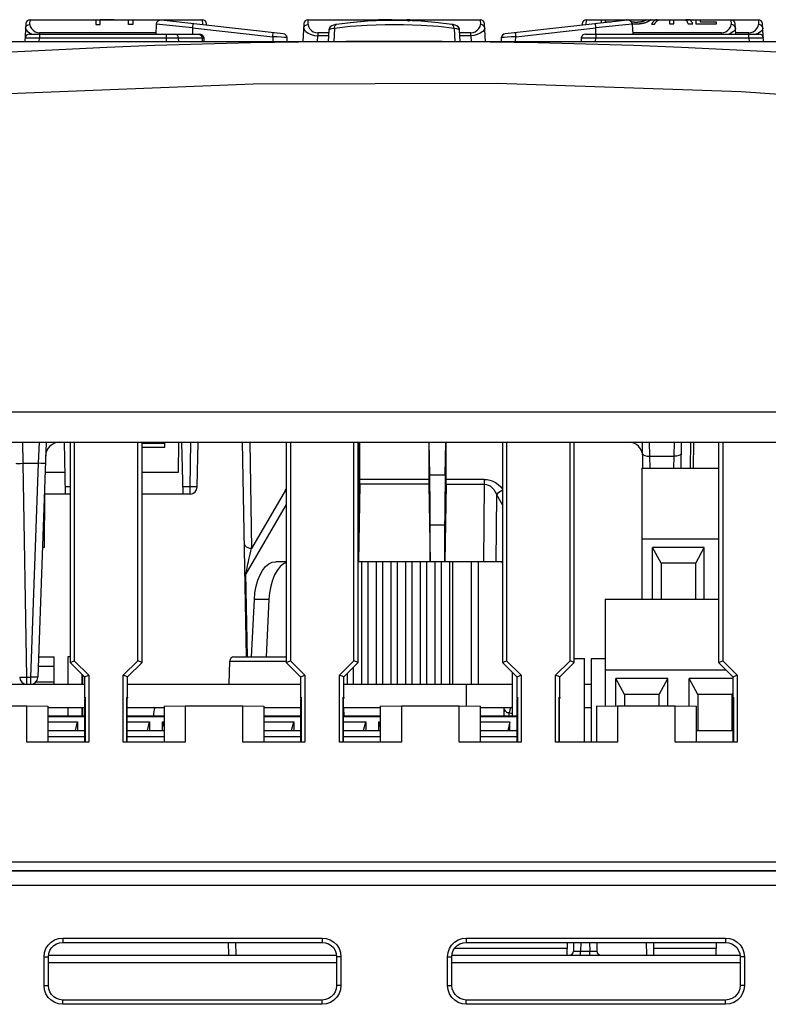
# Model space of a CAD drawing. Extents: x 0 to 420, y 0 to 297.
# Tile 11 of 86: x 80 to 93, y 90 to 107. Entities that reach past the tile are written whole.
import ezdxf

# ---------------------------------------------------------------- set-up
doc = ezdxf.new("R2010")
doc.units = 0
doc.header["$LTSCALE"] = 23.1
doc.layers.get('0').update_dxf_attribs({"linetype": 'CONTINUOUS'})
doc.layers.add('ALL_FEATURES', color=7, linetype='CONTINUOUS')

msp = doc.modelspace()

# ---------------------------------------------------------------- linework, layer by layer
at = {"color": 7, "linetype": 'CONTINUOUS'}
for p, q in [((79.869, 107.302), (79.853, 106.998)), ((79.944, 107.373), (82.928, 107.373)), ((82.131, 107.294), (82.123, 107.123)), ((84.336, 107.13), (82.215, 107.365)), ((83.004, 107.278), (83.003, 107.302)), ((84.694, 107.302), (84.678, 106.998)), ((84.769, 107.373), (87.753, 107.373)), ((85.14, 107.232), (85.132, 107.219)), ((85.242, 107.288), (85.206, 107.279)), ((85.243, 107.288), (85.242, 107.288)), ((85.497, 107.321), (85.259, 107.291)), ((85.259, 107.291), (85.259, 107.291)), ((87.263, 107.291), (87.263, 107.291)), ((87.298, 107.284), (87.279, 107.288)), ((87.345, 107.268), (87.316, 107.28)), ((87.358, 107.258), (87.345, 107.268)), ((87.844, 106.998), (87.828, 107.302)), ((90.308, 107.365), (88.186, 107.13)), ((89.519, 107.302), (89.518, 107.278)), ((89.594, 107.373), (92.578, 107.373)), ((90.391, 107.294), (90.4, 107.123)), ((92.187, 107.123), (92.178, 107.302)), ((92.669, 106.998), (92.653, 107.302)), ((79.931, 107.123), (82.886, 107.123)), ((85.126, 107.194), (85.116, 106.998)), ((85.126, 107.194), (85.126, 107.194)), ((85.225, 107.221), (85.212, 106.998)), ((87.298, 107.221), (87.31, 106.998)), ((87.396, 107.194), (87.396, 107.194)), ((87.406, 106.998), (87.396, 107.194)), ((89.581, 107.123), (92.591, 107.123)), ((82.964, 106.998), (82.961, 107.053)), ((84.406, 106.998), (84.403, 107.06)), ((88.119, 107.06), (88.116, 106.998)), ((89.506, 107.052), (89.503, 106.998))]:
    msp.add_line(p, q, dxfattribs=at)
at = {"color": 9, "linetype": 'CONTINUOUS'}
for p, q in [((79.865, 107.226), (79.872, 107.251)), ((79.872, 107.251), (79.889, 107.271)), ((79.94, 107.289), (79.944, 107.373)), ((82.761, 107.233), (82.131, 107.294)), ((82.761, 107.233), (82.761, 107.123)), ((82.761, 107.233), (84.152, 107.079)), ((82.928, 107.373), (82.932, 107.289)), ((84.69, 107.226), (84.697, 107.251)), ((84.697, 107.251), (84.714, 107.271)), ((84.765, 107.289), (84.769, 107.373)), ((87.753, 107.373), (87.757, 107.289)), ((87.825, 107.251), (87.809, 107.271)), ((87.832, 107.226), (87.825, 107.251)), ((88.37, 107.079), (89.761, 107.233)), ((89.59, 107.289), (89.594, 107.373)), ((90.391, 107.294), (89.761, 107.233)), ((89.761, 107.123), (89.761, 107.233)), ((92.103, 107.373), (92.107, 107.289)), ((92.175, 107.251), (92.159, 107.271)), ((92.182, 107.226), (92.175, 107.251)), ((92.578, 107.373), (92.582, 107.289)), ((92.65, 107.251), (92.634, 107.271)), ((92.657, 107.226), (92.65, 107.251)), ((79.944, 107.139), (79.979, 107.123)), ((80.106, 107.123), (80.106, 107.052)), ((80.108, 107.145), (80.108, 107.123)), ((82.124, 107.145), (80.108, 107.145)), ((82.304, 107.123), (82.304, 107.052)), ((84.152, 107.079), (84.157, 106.998)), ((84.928, 106.998), (84.933, 107.095)), ((84.933, 107.145), (84.933, 107.095)), ((85.124, 107.145), (84.933, 107.145)), ((85.121, 107.095), (84.933, 107.095)), ((87.589, 107.145), (87.399, 107.145)), ((87.589, 107.095), (87.401, 107.095)), ((87.589, 107.095), (87.589, 107.145)), ((87.589, 107.095), (87.594, 106.998)), ((88.366, 106.998), (88.37, 107.079)), ((89.756, 107.123), (89.756, 107.052)), ((91.939, 107.145), (90.399, 107.145)), ((91.939, 107.123), (91.939, 107.145)), ((92.414, 107.145), (92.186, 107.145)), ((92.414, 107.123), (92.414, 107.145)), ((92.416, 107.052), (92.416, 107.123)), ((92.578, 107.139), (92.543, 107.123)), ((80.103, 106.998), (80.106, 107.052)), ((82.304, 107.052), (80.106, 107.052)), ((82.304, 107.052), (82.306, 106.998)), ((82.522, 106.998), (82.52, 107.052)), ((82.927, 107.052), (82.52, 107.052)), ((82.961, 107.053), (82.927, 107.052)), ((82.927, 107.052), (82.931, 106.998)), ((89.753, 106.998), (89.756, 107.052)), ((92.416, 107.052), (89.756, 107.052)), ((92.416, 107.052), (92.419, 106.998))]:
    msp.add_line(p, q, dxfattribs=at)
for points in [[(79.889, 107.271), (79.912, 107.285), (79.94, 107.289)], [(79.94, 107.289), (79.947, 107.254), (79.967, 107.22), (79.996, 107.19), (80.03, 107.165), (80.069, 107.15), (80.108, 107.145)], [(82.769, 107.303), (82.769, 107.298), (82.767, 107.283), (82.764, 107.26), (82.761, 107.233)], [(84.714, 107.271), (84.737, 107.285), (84.765, 107.289)], [(84.765, 107.289), (84.772, 107.254), (84.792, 107.22), (84.821, 107.19), (84.855, 107.165), (84.894, 107.15), (84.933, 107.145)], [(85.225, 107.221), (85.227, 107.251), (85.236, 107.275), (85.252, 107.289), (85.259, 107.291)], [(87.298, 107.221), (87.027, 107.253), (86.731, 107.275), (86.42, 107.286), (86.103, 107.286), (85.791, 107.275), (85.495, 107.253), (85.225, 107.221)], [(87.298, 107.221), (87.296, 107.251), (87.286, 107.275), (87.271, 107.289), (87.263, 107.291)], [(87.589, 107.145), (87.628, 107.15), (87.666, 107.165), (87.701, 107.189), (87.729, 107.22), (87.75, 107.254), (87.757, 107.289)], [(87.809, 107.271), (87.785, 107.285), (87.757, 107.289)], [(89.761, 107.233), (89.758, 107.26), (89.755, 107.283), (89.754, 107.298), (89.753, 107.303)], [(91.939, 107.145), (91.978, 107.15), (92.016, 107.165), (92.051, 107.189), (92.079, 107.22), (92.1, 107.254), (92.107, 107.289)], [(92.159, 107.271), (92.135, 107.285), (92.107, 107.289)], [(92.414, 107.145), (92.453, 107.15), (92.491, 107.165), (92.526, 107.189), (92.554, 107.22), (92.575, 107.254), (92.582, 107.289)], [(92.634, 107.271), (92.61, 107.285), (92.582, 107.289)], [(79.865, 107.226), (79.874, 107.2), (79.901, 107.169), (79.944, 107.139)], [(82.52, 107.052), (82.514, 107.08), (82.5, 107.103), (82.479, 107.118), (82.455, 107.123)], [(82.862, 107.123), (82.886, 107.118), (82.907, 107.103)], [(82.907, 107.103), (82.921, 107.08), (82.927, 107.052)], [(84.152, 107.079), (84.156, 107.107), (84.158, 107.129), (84.16, 107.145), (84.161, 107.15)], [(84.403, 107.06), (84.391, 107.062), (84.355, 107.065), (84.3, 107.069), (84.23, 107.074), (84.152, 107.079)], [(84.69, 107.226), (84.699, 107.2), (84.726, 107.169), (84.769, 107.139), (84.821, 107.116), (84.877, 107.101), (84.933, 107.095)], [(85.225, 107.221), (85.172, 107.214), (85.138, 107.204), (85.126, 107.194)], [(87.396, 107.194), (87.384, 107.204), (87.35, 107.214), (87.298, 107.221)], [(87.832, 107.226), (87.824, 107.2), (87.796, 107.169), (87.753, 107.139), (87.701, 107.116), (87.645, 107.101), (87.589, 107.095)], [(88.37, 107.079), (88.292, 107.074), (88.222, 107.069), (88.167, 107.065), (88.131, 107.062), (88.119, 107.06)], [(88.362, 107.15), (88.362, 107.145), (88.364, 107.129), (88.367, 107.107), (88.37, 107.079)], [(92.182, 107.226), (92.174, 107.2), (92.146, 107.169), (92.103, 107.139), (92.068, 107.123)], [(92.657, 107.226), (92.649, 107.2), (92.621, 107.169), (92.578, 107.139)], [(79.93, 107.054), (79.89, 107.054), (79.865, 107.053), (79.856, 107.052)], [(80.106, 107.052), (80.042, 107.053), (79.981, 107.054), (79.93, 107.054)], [(82.429, 107.053), (82.389, 107.053), (82.347, 107.053), (82.304, 107.052)], [(82.52, 107.052), (82.495, 107.053), (82.464, 107.053), (82.429, 107.053)], [(89.58, 107.054), (89.54, 107.054), (89.515, 107.053), (89.506, 107.052)], [(89.756, 107.052), (89.692, 107.053), (89.631, 107.054), (89.58, 107.054)], [(92.593, 107.054), (92.541, 107.054), (92.481, 107.053), (92.416, 107.052)], [(92.666, 107.052), (92.658, 107.053), (92.633, 107.054), (92.593, 107.054)]]:
    msp.add_lwpolyline(points, dxfattribs=at)
at = {"color": 7, "linetype": 'CONTINUOUS'}
for points in [[(82.215, 107.365), (82.184, 107.362), (82.158, 107.347), (82.139, 107.323), (82.131, 107.294)], [(85.207, 107.28), (85.177, 107.268), (85.151, 107.248), (85.132, 107.219), (85.126, 107.194)], [(85.206, 107.279), (85.176, 107.267), (85.164, 107.258)], [(85.259, 107.291), (85.243, 107.288), (85.207, 107.28)], [(87.263, 107.291), (87.025, 107.321), (86.73, 107.345), (86.42, 107.357), (86.105, 107.357), (85.795, 107.345), (85.5, 107.321), (85.259, 107.291)], [(87.263, 107.291), (87.022, 107.321), (86.727, 107.345), (86.417, 107.357), (86.102, 107.357), (85.792, 107.345), (85.497, 107.321)], [(87.346, 107.267), (87.316, 107.279), (87.281, 107.288), (87.263, 107.291)], [(87.396, 107.194), (87.391, 107.218), (87.372, 107.248), (87.346, 107.267)], [(87.391, 107.219), (87.391, 107.219), (87.382, 107.232)], [(90.391, 107.294), (90.383, 107.323), (90.365, 107.347), (90.338, 107.362), (90.308, 107.365)]]:
    msp.add_lwpolyline(points, dxfattribs=at)
for centre, start, end in [((79.944, 107.298), 90, 177), ((82.928, 107.298), 3, 90), ((84.769, 107.298), 90, 177), ((87.753, 107.298), 3, 90), ((89.594, 107.298), 90, 177), ((92.103, 107.298), 3, 90), ((92.578, 107.298), 3, 90), ((79.931, 107.048), 89.9984, 177), ((82.886, 107.048), 3.463, 90), ((84.328, 107.056), 3, 83.6992), ((88.194, 107.056), 96.3008, 177), ((89.581, 107.048), 89.9984, 177), ((92.591, 107.048), 3, 90.0016)]:
    msp.add_arc(centre, 0.075, start, end, dxfattribs=at)
at = {"layer": 'ALL_FEATURES', "color": 40, "linetype": 'CONTINUOUS'}
for p, q in [((81.084, 107.373), (81.084, 107.289)), ((81.084, 107.289), (81.162, 107.289)), ((81.402, 107.373), (81.162, 107.373)), ((81.162, 107.289), (81.162, 107.37)), ((81.162, 107.37), (81.402, 107.37)), ((81.402, 107.37), (81.402, 107.373)), ((81.651, 107.289), (81.651, 107.373)), ((81.726, 107.289), (81.651, 107.289)), ((81.726, 107.373), (81.726, 107.289)), ((82.769, 107.303), (82.752, 107.305)), ((85.907, 107.373), (85.907, 107.349)), ((86.226, 107.373), (85.986, 107.373)), ((85.986, 107.352), (85.986, 107.37)), ((85.986, 107.37), (86.226, 107.37)), ((86.226, 107.37), (86.226, 107.373)), ((89.774, 107.306), (89.753, 107.303)), ((89.85, 107.373), (89.85, 107.314)), ((89.927, 107.333), (89.927, 107.373)), ((90.022, 107.333), (89.927, 107.333)), ((90.284, 107.373), (90.284, 107.373)), ((90.378, 107.333), (90.375, 107.333)), ((90.441, 107.327), (90.437, 107.327)), ((90.441, 107.297), (90.437, 107.297)), ((90.444, 107.327), (90.441, 107.327)), ((90.445, 107.296), (90.441, 107.297)), ((90.448, 107.327), (90.444, 107.327)), ((90.448, 107.296), (90.445, 107.296)), ((90.451, 107.327), (90.448, 107.327)), ((90.452, 107.296), (90.448, 107.296)), ((90.454, 107.327), (90.451, 107.327)), ((90.46, 107.296), (90.452, 107.296)), ((90.46, 107.327), (90.454, 107.327)), ((90.466, 107.297), (90.46, 107.296)), ((90.471, 107.297), (90.466, 107.297)), ((90.476, 107.297), (90.471, 107.297)), ((90.481, 107.297), (90.476, 107.297)), ((90.487, 107.297), (90.481, 107.297)), ((90.632, 107.373), (90.632, 107.373)), ((90.701, 107.362), (90.698, 107.36)), ((90.704, 107.364), (90.701, 107.362)), ((90.714, 107.373), (90.714, 107.373)), ((90.725, 107.297), (90.776, 107.297)), ((91.037, 107.373), (91.037, 107.303)), ((91.037, 107.303), (91.114, 107.303)), ((91.114, 107.303), (91.114, 107.372)), ((91.114, 107.372), (91.218, 107.372)), ((91.218, 107.372), (91.237, 107.372)), ((91.237, 107.372), (91.255, 107.372)), ((91.255, 107.372), (91.264, 107.372)), ((91.264, 107.372), (91.27, 107.372)), ((91.27, 107.372), (91.276, 107.372)), ((91.276, 107.372), (91.28, 107.371)), ((91.28, 107.371), (91.284, 107.371)), ((91.284, 107.371), (91.288, 107.371)), ((91.288, 107.371), (91.29, 107.371)), ((91.29, 107.371), (91.293, 107.371)), ((91.293, 107.371), (91.295, 107.371)), ((91.295, 107.371), (91.298, 107.371)), ((91.298, 107.371), (91.3, 107.371)), ((91.322, 107.373), (91.354, 107.373)), ((91.336, 107.373), (91.322, 107.373)), ((91.345, 107.373), (91.336, 107.373)), ((91.352, 107.373), (91.345, 107.373)), ((91.358, 107.373), (91.352, 107.373)), ((91.362, 107.373), (91.358, 107.373)), ((91.359, 107.303), (91.443, 107.303)), ((91.366, 107.373), (91.362, 107.373)), ((91.37, 107.373), (91.366, 107.373)), ((91.434, 107.317), (91.43, 107.323)), ((91.438, 107.31), (91.434, 107.317)), ((91.443, 107.303), (91.438, 107.31)), ((91.494, 107.373), (91.494, 107.303)), ((91.494, 107.303), (91.852, 107.303)), ((91.572, 107.333), (91.572, 107.372)), ((91.572, 107.372), (91.832, 107.372)), ((91.852, 107.333), (91.572, 107.333)), ((91.832, 107.372), (91.832, 107.373)), ((91.852, 107.303), (91.852, 107.333))]:
    msp.add_line(p, q, dxfattribs=at)
at = {"layer": 'ALL_FEATURES', "color": 7, "linetype": 'CONTINUOUS'}
for p, q in [((74.507, 106.998), (98.015, 106.998)), ((62.449, 100.048), (110.073, 100.048)), ((80.221, 100.048), (80.078, 95.969)), ((80.556, 99.148), (80.54, 100.048)), ((80.637, 100.048), (80.637, 96.225)), ((80.711, 100.048), (80.711, 96.255)), ((81.811, 96.255), (81.811, 100.048)), ((81.885, 96.225), (81.885, 100.048)), ((81.885, 99.958), (82.28, 99.958)), ((82.28, 99.958), (82.282, 100.048)), ((82.52, 100.048), (82.511, 99.523)), ((82.598, 99.148), (82.575, 100.048)), ((82.843, 99.271), (82.857, 100.048)), ((83.696, 96.323), (83.631, 100.048)), ((84.387, 100.048), (84.387, 96.225)), ((84.461, 100.048), (84.461, 96.255)), ((85.561, 96.255), (85.561, 100.048)), ((85.635, 96.225), (85.635, 100.048)), ((85.645, 99.478), (85.655, 100.048)), ((85.664, 99.402), (85.664, 100.048)), ((86.859, 100.048), (86.859, 99.402)), ((86.877, 99.478), (86.868, 100.048)), ((87.145, 99.478), (87.155, 100.048)), ((87.164, 99.402), (87.164, 100.048)), ((88.137, 100.048), (88.137, 96.225)), ((88.211, 100.048), (88.211, 96.255)), ((89.311, 96.255), (89.311, 100.048)), ((89.385, 96.225), (89.385, 100.048)), ((90.577, 99.599), (90.569, 100.048)), ((91.241, 100.048), (91.234, 99.598)), ((91.402, 100.048), (91.398, 99.598)), ((91.887, 100.048), (91.887, 96.225)), ((91.961, 100.048), (91.961, 96.255)), ((90.556, 99.598), (90.556, 97.323)), ((90.556, 99.598), (91.887, 99.598)), ((80.55, 99.523), (80.202, 99.523)), ((82.511, 99.523), (81.885, 99.523)), ((85.663, 99.316), (85.64, 97.973)), ((86.86, 99.316), (86.883, 97.973)), ((87.163, 99.316), (87.14, 97.973)), ((80.637, 99.148), (80.189, 99.148)), ((82.718, 99.148), (81.885, 99.148)), ((86.886, 97.973), (86.886, 98.616)), ((87.136, 98.616), (87.136, 97.973)), ((90.556, 98.373), (91.887, 98.373)), ((80.186, 98.223), (80.157, 98.223)), ((90.741, 97.323), (90.741, 98.223)), ((90.891, 97.948), (90.741, 98.223)), ((91.641, 98.223), (90.741, 98.223)), ((91.491, 97.948), (91.641, 98.223)), ((91.641, 97.323), (91.641, 98.223)), ((84.387, 97.973), (84.207, 97.973)), ((86.883, 97.973), (85.64, 97.973)), ((85.696, 97.973), (85.696, 95.848)), ((85.81, 95.848), (85.81, 97.973)), ((85.95, 97.973), (85.95, 95.848)), ((86.064, 95.848), (86.064, 97.973)), ((86.204, 97.973), (86.204, 95.848)), ((86.318, 95.848), (86.318, 97.973)), ((86.458, 97.973), (86.458, 95.848)), ((86.572, 95.848), (86.572, 97.973)), ((86.712, 97.973), (86.712, 95.848)), ((86.826, 95.848), (86.826, 97.973)), ((87.136, 97.973), (86.886, 97.973)), ((86.966, 97.973), (86.966, 95.848)), ((87.08, 95.848), (87.08, 97.973)), ((88.137, 97.973), (87.14, 97.973)), ((87.22, 97.973), (87.22, 95.848)), ((87.721, 95.848), (87.721, 97.973)), ((90.891, 97.948), (90.891, 97.323)), ((91.491, 97.948), (90.891, 97.948)), ((91.491, 97.323), (91.491, 97.948)), ((83.785, 96.323), (83.834, 97.316)), ((84.088, 97.316), (84.039, 96.323)), ((89.921, 97.323), (89.921, 95.47)), ((89.921, 97.323), (91.887, 97.323)), ((80.599, 96.323), (80.599, 95.848)), ((80.637, 96.323), (80.599, 96.323)), ((83.481, 96.323), (84.387, 96.323)), ((80.637, 96.225), (80.711, 96.255)), ((80.637, 96.225), (80.887, 95.975)), ((80.711, 96.255), (80.961, 96.005)), ((81.561, 96.005), (81.811, 96.255)), ((81.635, 95.975), (81.885, 96.225)), ((81.885, 96.225), (81.811, 96.255)), ((83.396, 95.848), (83.406, 96.25)), ((84.387, 96.225), (84.461, 96.255)), ((84.387, 96.225), (84.637, 95.975)), ((84.461, 96.255), (84.711, 96.005)), ((85.311, 96.005), (85.561, 96.255)), ((85.385, 95.975), (85.635, 96.225)), ((85.556, 95.848), (85.556, 96.146)), ((85.635, 96.225), (85.561, 96.255)), ((88.137, 96.225), (88.211, 96.255)), ((88.137, 96.225), (88.387, 95.975)), ((88.211, 96.255), (88.461, 96.005)), ((89.061, 96.005), (89.311, 96.255)), ((89.135, 95.975), (89.385, 96.225)), ((89.385, 96.225), (89.311, 96.255)), ((89.385, 96.298), (89.561, 96.298)), ((89.561, 94.848), (89.561, 96.298)), ((89.686, 94.848), (89.686, 96.298)), ((89.686, 96.298), (89.921, 96.298)), ((91.887, 96.225), (91.961, 96.255)), ((91.887, 96.225), (92.137, 95.975)), ((91.961, 96.255), (92.211, 96.005)), ((80.849, 95.848), (80.849, 96.014)), ((80.887, 95.975), (80.961, 96.005)), ((80.887, 95.975), (80.887, 95.623)), ((80.961, 96.005), (80.961, 94.842)), ((81.561, 94.842), (81.561, 96.005)), ((81.635, 95.975), (81.561, 96.005)), ((81.635, 95.623), (81.635, 95.975)), ((84.637, 95.975), (84.711, 96.005)), ((84.637, 95.975), (84.637, 95.623)), ((84.711, 96.005), (84.711, 94.842)), ((85.311, 94.842), (85.311, 96.005)), ((85.385, 95.975), (85.311, 96.005)), ((85.385, 95.623), (85.385, 95.975)), ((85.442, 96.032), (85.442, 95.848)), ((88.311, 95.298), (88.311, 96.051)), ((88.387, 95.975), (88.461, 96.005)), ((88.387, 95.975), (88.387, 95.623)), ((88.461, 96.005), (88.461, 94.842)), ((89.061, 94.842), (89.061, 96.005)), ((89.135, 95.975), (89.061, 96.005)), ((89.135, 95.623), (89.135, 95.975)), ((89.921, 96.098), (92.014, 96.098)), ((92.137, 95.975), (92.211, 96.005)), ((92.137, 95.975), (92.137, 95.623)), ((92.211, 96.005), (92.211, 94.842)), ((79.888, 95.848), (79.953, 95.848)), ((87.511, 95.848), (87.511, 95.471)), ((90.106, 95.473), (90.106, 95.948)), ((90.256, 95.673), (90.106, 95.948)), ((91.006, 95.948), (90.106, 95.948)), ((90.856, 95.673), (91.006, 95.948)), ((91.006, 95.473), (91.006, 95.948)), ((91.376, 95.469), (91.376, 95.948)), ((91.526, 95.673), (91.376, 95.948)), ((92.137, 95.948), (91.376, 95.948)), ((80.887, 95.623), (80.898, 95.624)), ((80.887, 95.623), (80.893, 95.597)), ((80.898, 95.621), (80.893, 95.597)), ((80.898, 95.624), (80.898, 94.843)), ((81.624, 94.843), (81.624, 95.624)), ((81.624, 95.624), (81.635, 95.623)), ((81.625, 95.621), (81.63, 95.597)), ((81.635, 95.623), (81.63, 95.597)), ((84.637, 95.623), (84.648, 95.624)), ((84.637, 95.623), (84.643, 95.597)), ((84.648, 95.621), (84.643, 95.597)), ((84.648, 95.624), (84.648, 94.843)), ((85.374, 94.843), (85.374, 95.624)), ((85.374, 95.624), (85.385, 95.623)), ((85.375, 95.621), (85.38, 95.597)), ((85.385, 95.623), (85.38, 95.597)), ((88.387, 95.623), (88.398, 95.624)), ((88.387, 95.623), (88.393, 95.597)), ((88.398, 95.621), (88.393, 95.597)), ((88.398, 95.624), (88.398, 94.843)), ((89.124, 94.843), (89.124, 95.624)), ((89.124, 95.624), (89.135, 95.623)), ((89.125, 95.621), (89.13, 95.597)), ((89.135, 95.623), (89.13, 95.597)), ((90.256, 95.673), (90.256, 95.473)), ((90.856, 95.673), (90.256, 95.673)), ((90.856, 95.473), (90.856, 95.673)), ((91.526, 95.673), (91.526, 95.048)), ((92.126, 95.673), (91.526, 95.673)), ((92.126, 95.673), (92.137, 95.694)), ((92.126, 95.048), (92.126, 95.673)), ((92.137, 95.623), (92.148, 95.624)), ((92.137, 95.623), (92.143, 95.597)), ((92.148, 95.621), (92.143, 95.597)), ((92.148, 95.624), (92.148, 94.843)), ((78.886, 95.473), (79.886, 95.473)), ((79.886, 94.842), (79.886, 95.473)), ((79.886, 95.473), (80.255, 95.467)), ((80.255, 94.848), (80.255, 95.467)), ((80.893, 94.848), (80.893, 95.597)), ((81.63, 94.848), (81.63, 95.597)), ((82.268, 95.467), (82.636, 95.473)), ((82.268, 95.467), (82.268, 94.848)), ((82.636, 95.473), (82.636, 94.842)), ((82.636, 95.473), (83.636, 95.473)), ((83.636, 94.842), (83.636, 95.473)), ((83.636, 95.473), (84.005, 95.467)), ((84.005, 94.848), (84.005, 95.467)), ((84.643, 94.848), (84.643, 95.597)), ((85.38, 94.848), (85.38, 95.597)), ((86.018, 95.467), (86.386, 95.473)), ((86.018, 95.467), (86.018, 94.848)), ((86.386, 95.473), (86.386, 94.842)), ((86.386, 95.473), (87.386, 95.473)), ((87.386, 94.842), (87.386, 95.473)), ((87.386, 95.473), (87.755, 95.467)), ((87.755, 94.848), (87.755, 95.467)), ((88.393, 94.848), (88.393, 95.597)), ((89.13, 94.848), (89.13, 95.597)), ((89.768, 95.467), (90.136, 95.473)), ((89.768, 95.467), (89.768, 94.848)), ((90.136, 95.473), (90.136, 94.842)), ((90.136, 95.473), (91.136, 95.473)), ((91.136, 94.842), (91.136, 95.473)), ((91.136, 95.473), (91.505, 95.467)), ((91.505, 94.848), (91.505, 95.467)), ((92.143, 94.848), (92.143, 95.597)), ((80.255, 95.448), (80.893, 95.448)), ((80.893, 95.298), (80.255, 95.298)), ((80.599, 95.448), (80.599, 95.298)), ((80.849, 95.298), (80.849, 95.448)), ((81.63, 95.448), (82.268, 95.448)), ((82.268, 95.298), (81.63, 95.298)), ((84.005, 95.448), (84.643, 95.448)), ((84.643, 95.298), (84.005, 95.298)), ((85.38, 95.448), (86.018, 95.448)), ((86.018, 95.298), (85.38, 95.298)), ((85.391, 95.298), (85.387, 95.448)), ((87.755, 95.448), (88.311, 95.448)), ((88.393, 95.298), (87.755, 95.298)), ((88.166, 95.298), (88.166, 95.448)), ((88.218, 95.351), (88.166, 95.413)), ((89.561, 95.448), (89.686, 95.448)), ((80.255, 95.198), (80.767, 95.198)), ((80.73, 95.048), (80.767, 95.198)), ((80.767, 95.198), (80.767, 95.048)), ((81.63, 95.198), (82.017, 95.198)), ((81.98, 95.048), (82.017, 95.198)), ((82.017, 95.198), (82.017, 95.048)), ((82.242, 95.048), (82.242, 95.198)), ((82.242, 95.198), (82.268, 95.096)), ((82.242, 95.198), (82.268, 95.198)), ((84.005, 95.198), (84.517, 95.198)), ((84.48, 95.048), (84.517, 95.198)), ((84.517, 95.198), (84.517, 95.048)), ((85.38, 95.198), (85.767, 95.198)), ((85.73, 95.048), (85.767, 95.198)), ((85.767, 95.198), (85.767, 95.048)), ((85.992, 95.048), (85.992, 95.198)), ((85.992, 95.198), (86.018, 95.096)), ((85.992, 95.198), (86.018, 95.198)), ((87.755, 95.198), (88.267, 95.198)), ((88.267, 95.198), (88.23, 95.048)), ((88.267, 95.048), (88.267, 95.198)), ((80.255, 95.048), (80.893, 95.048)), ((81.63, 95.048), (82.268, 95.048)), ((84.005, 95.048), (84.643, 95.048)), ((85.38, 95.048), (86.018, 95.048)), ((87.755, 95.048), (88.393, 95.048)), ((91.505, 95.048), (92.143, 95.048)), ((80.255, 94.848), (79.886, 94.842)), ((80.961, 94.842), (79.886, 94.842)), ((80.255, 94.848), (80.893, 94.848)), ((80.898, 94.843), (80.893, 94.848)), ((80.961, 94.842), (80.898, 94.843)), ((81.624, 94.843), (81.561, 94.842)), ((82.636, 94.842), (81.561, 94.842)), ((81.624, 94.843), (81.63, 94.848)), ((81.63, 94.848), (82.268, 94.848)), ((82.636, 94.842), (82.268, 94.848)), ((84.005, 94.848), (83.636, 94.842)), ((84.711, 94.842), (83.636, 94.842)), ((84.005, 94.848), (84.643, 94.848)), ((84.648, 94.843), (84.643, 94.848)), ((84.711, 94.842), (84.648, 94.843)), ((85.374, 94.843), (85.311, 94.842)), ((86.386, 94.842), (85.311, 94.842)), ((85.374, 94.843), (85.38, 94.848)), ((85.38, 94.848), (86.018, 94.848)), ((86.386, 94.842), (86.018, 94.848)), ((87.755, 94.848), (87.386, 94.842)), ((88.461, 94.842), (87.386, 94.842)), ((87.755, 94.848), (88.393, 94.848)), ((88.398, 94.843), (88.393, 94.848)), ((88.461, 94.842), (88.398, 94.843)), ((89.124, 94.843), (89.061, 94.842)), ((90.136, 94.842), (89.061, 94.842)), ((89.124, 94.843), (89.13, 94.848)), ((89.13, 94.848), (89.768, 94.848)), ((90.136, 94.842), (89.768, 94.848)), ((91.505, 94.848), (91.136, 94.842)), ((92.211, 94.842), (91.136, 94.842)), ((91.505, 94.848), (92.143, 94.848)), ((92.148, 94.843), (92.143, 94.848)), ((92.211, 94.842), (92.148, 94.843)), ((80.511, 91.373), (85.011, 91.373)), ((83.507, 91.373), (83.511, 91.148)), ((87.511, 91.373), (92.011, 91.373)), ((89.261, 91.148), (89.265, 91.373)), ((89.373, 91.373), (89.37, 91.222)), ((89.775, 91.373), (89.777, 91.222)), ((90.757, 91.373), (90.761, 91.148)), ((91.845, 91.373), (91.841, 91.148)), ((80.261, 91.148), (85.258, 91.148)), ((80.261, 90.623), (80.261, 91.123)), ((85.261, 91.123), (85.261, 90.623)), ((87.261, 91.148), (92.258, 91.148)), ((87.261, 90.623), (87.261, 91.123)), ((92.261, 91.123), (92.261, 90.623)), ((85.011, 90.373), (80.511, 90.373)), ((92.011, 90.373), (87.511, 90.373))]:
    msp.add_line(p, q, dxfattribs=at)
at = {"layer": 'ALL_FEATURES', "color": 9, "linetype": 'CONTINUOUS'}
for p, q in [((62.487, 100.575), (110.036, 100.575)), ((79.823, 99.68), (79.815, 100.048)), ((80.1, 100.048), (80.083, 99.68)), ((81.885, 100.032), (82.282, 100.032)), ((82.718, 99.271), (82.732, 100.048)), ((83.755, 100.048), (83.787, 98.202)), ((90.697, 99.802), (90.692, 100.048)), ((91.119, 100.048), (91.113, 99.802)), ((91.452, 100.048), (91.448, 99.598)), ((90.701, 99.598), (90.697, 99.802)), ((90.697, 99.802), (91.113, 99.802)), ((91.113, 99.802), (91.109, 99.598)), ((79.888, 95.971), (79.823, 99.68)), ((79.823, 99.68), (80.083, 99.68)), ((80.083, 99.68), (79.953, 95.971)), ((85.635, 99.478), (85.645, 99.478)), ((86.859, 99.402), (85.664, 99.402)), ((86.877, 99.478), (87.145, 99.478)), ((87.827, 99.402), (87.164, 99.402)), ((87.827, 99.316), (87.827, 99.402)), ((80.637, 99.271), (80.554, 99.271)), ((82.718, 99.271), (82.595, 99.271)), ((82.718, 99.148), (82.718, 99.271)), ((84.375, 99.217), (83.787, 98.202)), ((84.375, 99.217), (84.387, 99.234)), ((84.387, 99.212), (84.375, 99.217)), ((86.86, 99.316), (85.663, 99.316)), ((87.163, 99.316), (87.827, 99.316)), ((87.814, 97.973), (87.827, 99.316)), ((80.194, 99.148), (80.186, 98.223)), ((88.029, 97.973), (88.04, 99.131)), ((88.137, 98.962), (88.04, 99.131)), ((84.387, 98.967), (83.689, 97.762)), ((86.886, 98.616), (87.136, 98.616)), ((87.278, 95.848), (87.278, 97.973)), ((87.596, 97.973), (87.596, 95.848)), ((83.689, 97.762), (83.693, 97.785)), ((83.714, 96.323), (83.689, 97.762)), ((84.088, 97.316), (83.834, 97.316)), ((80.085, 96.162), (80.361, 96.162)), ((83.406, 96.25), (84.387, 96.25)), ((79.888, 95.848), (79.888, 95.971)), ((79.888, 95.971), (79.953, 95.971)), ((79.953, 95.971), (79.953, 95.848)), ((80.046, 95.892), (80.361, 95.892)), ((80.893, 95.284), (80.255, 95.284)), ((82.268, 95.284), (81.63, 95.284)), ((84.643, 95.284), (84.005, 95.284)), ((86.018, 95.284), (85.38, 95.284)), ((88.393, 95.284), (87.755, 95.284)), ((88.257, 95.351), (88.218, 95.351)), ((88.255, 95.298), (88.257, 95.351)), ((80.255, 94.945), (80.893, 94.945)), ((81.63, 94.945), (82.268, 94.945)), ((84.005, 94.945), (84.643, 94.945)), ((85.38, 94.945), (86.018, 94.945)), ((87.755, 94.945), (88.393, 94.945)), ((65.627, 92.771), (106.902, 92.771)), ((65.63, 92.621), (106.9, 92.621)), ((106.9, 92.606), (65.63, 92.606)), ((106.895, 92.356), (65.634, 92.356)), ((80.511, 91.448), (80.511, 91.373)), ((80.511, 91.448), (85.011, 91.448)), ((83.382, 91.373), (83.386, 91.148)), ((85.011, 91.448), (85.011, 91.373)), ((87.511, 91.448), (87.511, 91.373)), ((87.511, 91.448), (92.011, 91.448)), ((89.498, 91.373), (89.495, 91.222)), ((89.65, 91.373), (89.652, 91.222)), ((90.632, 91.373), (90.636, 91.148)), ((92.011, 91.448), (92.011, 91.373)), ((87.31, 91.271), (89.263, 91.271)), ((89.495, 91.148), (89.495, 91.222)), ((89.495, 91.222), (89.652, 91.222)), ((89.652, 91.148), (89.652, 91.222)), ((90.759, 91.271), (91.843, 91.271)), ((80.186, 90.623), (80.186, 91.123)), ((80.186, 91.123), (80.261, 91.123)), ((80.261, 91.026), (85.261, 91.026)), ((85.336, 91.123), (85.261, 91.123)), ((85.336, 91.123), (85.336, 90.623)), ((87.186, 90.623), (87.186, 91.123)), ((87.186, 91.123), (87.261, 91.123)), ((87.261, 91.026), (92.261, 91.026)), ((92.336, 91.123), (92.261, 91.123)), ((92.336, 91.123), (92.336, 90.623)), ((80.186, 90.623), (80.261, 90.623)), ((85.336, 90.623), (85.261, 90.623)), ((87.186, 90.623), (87.261, 90.623)), ((92.336, 90.623), (92.261, 90.623)), ((80.511, 90.298), (80.511, 90.373)), ((85.011, 90.298), (85.011, 90.373)), ((87.511, 90.298), (87.511, 90.373)), ((92.011, 90.298), (92.011, 90.373)), ((85.011, 90.298), (80.511, 90.298)), ((92.011, 90.298), (87.511, 90.298))]:
    msp.add_line(p, q, dxfattribs=at)
at = {"layer": 'ALL_FEATURES', "color": 3, "linetype": 'CONTINUOUS'}
for p, q in [((80.091, 96.323), (80.361, 96.323)), ((80.361, 95.848), (80.361, 96.323)), ((80.861, 95.848), (80.861, 96.001)), ((77.885, 95.848), (79.888, 95.848)), ((79.953, 95.848), (80.887, 95.848)), ((81.635, 95.848), (84.637, 95.848)), ((85.385, 95.848), (88.311, 95.848)), ((89.561, 95.848), (89.686, 95.848)), ((80.861, 95.298), (80.861, 95.448))]:
    msp.add_line(p, q, dxfattribs=at)
at = {"layer": 'ALL_FEATURES', "color": 40, "linetype": 'CONTINUOUS'}
for points in [[(86.446, 107.363), (86.441, 107.362), (86.437, 107.361), (86.432, 107.361), (86.427, 107.36), (86.422, 107.359), (86.418, 107.358), (86.413, 107.357)], [(86.529, 107.373), (86.525, 107.373), (86.521, 107.373), (86.517, 107.372), (86.512, 107.372), (86.508, 107.372), (86.504, 107.371), (86.499, 107.371), (86.495, 107.37), (86.49, 107.37), (86.486, 107.369), (86.481, 107.369), (86.476, 107.368), (86.471, 107.367), (86.466, 107.366), (86.461, 107.366), (86.456, 107.365), (86.451, 107.364), (86.446, 107.363)], [(86.499, 107.354), (86.504, 107.355), (86.51, 107.356), (86.515, 107.357), (86.52, 107.359), (86.526, 107.36), (86.531, 107.361), (86.537, 107.362), (86.543, 107.363), (86.548, 107.364), (86.553, 107.365), (86.56, 107.366), (86.566, 107.367), (86.572, 107.368), (86.579, 107.369), (86.587, 107.37)], [(86.587, 107.37), (86.59, 107.371), (86.593, 107.371), (86.595, 107.371), (86.598, 107.371), (86.601, 107.372), (86.603, 107.372), (86.605, 107.372), (86.608, 107.372), (86.61, 107.373), (86.613, 107.373), (86.615, 107.373), (86.617, 107.373), (86.62, 107.373), (86.622, 107.373)], [(90.202, 107.373), (90.202, 107.373), (90.202, 107.373), (90.202, 107.373), (90.202, 107.373), (90.202, 107.373), (90.202, 107.373), (90.202, 107.373), (90.203, 107.373)], [(90.21, 107.365), (90.209, 107.365), (90.208, 107.366), (90.207, 107.367), (90.207, 107.368), (90.206, 107.368), (90.206, 107.369), (90.205, 107.369), (90.204, 107.37), (90.204, 107.37), (90.204, 107.371), (90.203, 107.371), (90.203, 107.372), (90.203, 107.372), (90.203, 107.372), (90.202, 107.373), (90.202, 107.373), (90.202, 107.373), (90.202, 107.373)], [(90.222, 107.355), (90.221, 107.356), (90.22, 107.357), (90.219, 107.357), (90.218, 107.358), (90.217, 107.359), (90.216, 107.359), (90.215, 107.36), (90.215, 107.361), (90.214, 107.361), (90.213, 107.362), (90.213, 107.362), (90.212, 107.363), (90.211, 107.363), (90.211, 107.364), (90.21, 107.364), (90.21, 107.365)], [(90.284, 107.373), (90.284, 107.373), (90.284, 107.373), (90.284, 107.373), (90.284, 107.373), (90.284, 107.373), (90.284, 107.373), (90.284, 107.373)], [(90.296, 107.363), (90.295, 107.364), (90.294, 107.365), (90.293, 107.366), (90.292, 107.366), (90.291, 107.367), (90.29, 107.368), (90.289, 107.368), (90.289, 107.369), (90.288, 107.369), (90.287, 107.37), (90.287, 107.37), (90.286, 107.371), (90.286, 107.371), (90.285, 107.371), (90.285, 107.372), (90.285, 107.372), (90.284, 107.372), (90.284, 107.372), (90.284, 107.373), (90.284, 107.373), (90.284, 107.373), (90.284, 107.373)], [(90.432, 107.327), (90.43, 107.327), (90.428, 107.328), (90.425, 107.328), (90.423, 107.328), (90.421, 107.328), (90.418, 107.328), (90.416, 107.328), (90.414, 107.328), (90.411, 107.329), (90.409, 107.329), (90.407, 107.329), (90.405, 107.329), (90.402, 107.329), (90.4, 107.33), (90.398, 107.33), (90.395, 107.33), (90.393, 107.331), (90.391, 107.331), (90.389, 107.331), (90.387, 107.332), (90.384, 107.332), (90.382, 107.332), (90.38, 107.333), (90.378, 107.333)], [(90.437, 107.297), (90.433, 107.297), (90.43, 107.297), (90.427, 107.297), (90.425, 107.297), (90.422, 107.297), (90.419, 107.297), (90.416, 107.298), (90.413, 107.298), (90.411, 107.298), (90.408, 107.298), (90.405, 107.298), (90.401, 107.299), (90.398, 107.299), (90.395, 107.299), (90.392, 107.299), (90.389, 107.3)], [(90.437, 107.327), (90.434, 107.327), (90.432, 107.327)], [(90.543, 107.334), (90.54, 107.334), (90.538, 107.333), (90.535, 107.333), (90.532, 107.332), (90.53, 107.332), (90.527, 107.332), (90.524, 107.331), (90.521, 107.331), (90.518, 107.33), (90.516, 107.33), (90.513, 107.33), (90.51, 107.329), (90.507, 107.329), (90.504, 107.329), (90.501, 107.329), (90.498, 107.328), (90.496, 107.328), (90.493, 107.328), (90.49, 107.328), (90.487, 107.328), (90.484, 107.327), (90.481, 107.327), (90.478, 107.327), (90.475, 107.327), (90.472, 107.327), (90.469, 107.327), (90.466, 107.327), (90.463, 107.327), (90.46, 107.327)], [(90.646, 107.331), (90.642, 107.329), (90.639, 107.328), (90.635, 107.326), (90.631, 107.325), (90.628, 107.324), (90.624, 107.322), (90.62, 107.321), (90.616, 107.319), (90.612, 107.318), (90.608, 107.317), (90.604, 107.316), (90.599, 107.314), (90.595, 107.313), (90.591, 107.312), (90.586, 107.311), (90.582, 107.31), (90.577, 107.309), (90.573, 107.308), (90.568, 107.307), (90.563, 107.306), (90.559, 107.305), (90.554, 107.304), (90.549, 107.303), (90.545, 107.302), (90.54, 107.302), (90.535, 107.301), (90.53, 107.3), (90.526, 107.3), (90.521, 107.299), (90.516, 107.299), (90.511, 107.298), (90.506, 107.298), (90.501, 107.298), (90.496, 107.298), (90.492, 107.297), (90.487, 107.297)], [(90.582, 107.345), (90.58, 107.344), (90.579, 107.344), (90.578, 107.343), (90.576, 107.343), (90.575, 107.342), (90.573, 107.342), (90.572, 107.341), (90.57, 107.341), (90.569, 107.34), (90.567, 107.34), (90.565, 107.34), (90.564, 107.339), (90.562, 107.339), (90.561, 107.338), (90.559, 107.338), (90.557, 107.337), (90.555, 107.337), (90.554, 107.337), (90.552, 107.336), (90.55, 107.336), (90.548, 107.335), (90.547, 107.335), (90.545, 107.335), (90.543, 107.334)], [(90.621, 107.365), (90.62, 107.364), (90.619, 107.363), (90.619, 107.363), (90.618, 107.362), (90.617, 107.361), (90.615, 107.361), (90.614, 107.36), (90.613, 107.359), (90.612, 107.359), (90.61, 107.358), (90.609, 107.357), (90.607, 107.356), (90.606, 107.355), (90.604, 107.355), (90.602, 107.354), (90.601, 107.353), (90.599, 107.352), (90.597, 107.351), (90.595, 107.35), (90.593, 107.349), (90.591, 107.348), (90.589, 107.348), (90.586, 107.347), (90.584, 107.346), (90.582, 107.345)], [(90.624, 107.367), (90.622, 107.365), (90.621, 107.365)], [(90.632, 107.373), (90.632, 107.373), (90.632, 107.373), (90.632, 107.373), (90.632, 107.373), (90.631, 107.372), (90.631, 107.372), (90.631, 107.372), (90.63, 107.371), (90.63, 107.371), (90.629, 107.371), (90.629, 107.37), (90.628, 107.37), (90.627, 107.369), (90.627, 107.369), (90.626, 107.368), (90.625, 107.367), (90.624, 107.367)], [(90.693, 107.356), (90.692, 107.355), (90.691, 107.355), (90.689, 107.354), (90.688, 107.353), (90.686, 107.352), (90.685, 107.351), (90.683, 107.35), (90.681, 107.349), (90.679, 107.348), (90.678, 107.347), (90.676, 107.346), (90.674, 107.345), (90.672, 107.343), (90.67, 107.342), (90.667, 107.341), (90.665, 107.34), (90.663, 107.339), (90.661, 107.338), (90.658, 107.337), (90.656, 107.335), (90.653, 107.334), (90.651, 107.333), (90.648, 107.332), (90.646, 107.331)], [(90.698, 107.36), (90.695, 107.358), (90.693, 107.356)], [(90.714, 107.373), (90.714, 107.373), (90.714, 107.373), (90.714, 107.373), (90.714, 107.373), (90.714, 107.372), (90.713, 107.372), (90.713, 107.371), (90.712, 107.371), (90.712, 107.37), (90.711, 107.37), (90.71, 107.369), (90.709, 107.369), (90.709, 107.368), (90.708, 107.367), (90.707, 107.366), (90.705, 107.365), (90.704, 107.364)], [(90.824, 107.373), (90.82, 107.373), (90.815, 107.373), (90.811, 107.372), (90.807, 107.371), (90.803, 107.37), (90.799, 107.369), (90.795, 107.367), (90.791, 107.365), (90.787, 107.363), (90.782, 107.361), (90.778, 107.358), (90.774, 107.355), (90.77, 107.352), (90.766, 107.348), (90.763, 107.345), (90.759, 107.341), (90.755, 107.337), (90.751, 107.333), (90.748, 107.329), (90.744, 107.324), (90.74, 107.319), (90.736, 107.314), (90.733, 107.309), (90.729, 107.303), (90.725, 107.297)], [(90.776, 107.297), (90.78, 107.303), (90.784, 107.309), (90.788, 107.314), (90.791, 107.319), (90.795, 107.324), (90.799, 107.329), (90.802, 107.333), (90.806, 107.337), (90.81, 107.341), (90.814, 107.345), (90.817, 107.348), (90.821, 107.352), (90.825, 107.355), (90.829, 107.358), (90.833, 107.361), (90.837, 107.363), (90.842, 107.365), (90.846, 107.367), (90.85, 107.369), (90.854, 107.37), (90.858, 107.371), (90.862, 107.372), (90.866, 107.373), (90.87, 107.373), (90.875, 107.373)], [(91.3, 107.371), (91.302, 107.37), (91.303, 107.37), (91.304, 107.37), (91.305, 107.37), (91.306, 107.37), (91.307, 107.37), (91.308, 107.37), (91.309, 107.37), (91.31, 107.37), (91.311, 107.369), (91.312, 107.369), (91.313, 107.369), (91.314, 107.369), (91.314, 107.369), (91.315, 107.369), (91.316, 107.369), (91.317, 107.369), (91.317, 107.368), (91.318, 107.368), (91.319, 107.368), (91.319, 107.368), (91.32, 107.368), (91.32, 107.368), (91.321, 107.367), (91.321, 107.367)], [(91.321, 107.367), (91.322, 107.367), (91.323, 107.366), (91.324, 107.366), (91.325, 107.366), (91.326, 107.365), (91.327, 107.365), (91.327, 107.364), (91.328, 107.364), (91.329, 107.363), (91.329, 107.363), (91.33, 107.362), (91.331, 107.362), (91.331, 107.361), (91.332, 107.361), (91.332, 107.36), (91.332, 107.36), (91.333, 107.359), (91.333, 107.358), (91.333, 107.358), (91.334, 107.357), (91.334, 107.357)], [(91.334, 107.357), (91.335, 107.355), (91.335, 107.354), (91.336, 107.353), (91.337, 107.351), (91.337, 107.35), (91.338, 107.348), (91.339, 107.347), (91.34, 107.345), (91.34, 107.343), (91.341, 107.342), (91.342, 107.34), (91.343, 107.338), (91.343, 107.336), (91.344, 107.334), (91.345, 107.332)], [(91.345, 107.332), (91.345, 107.331), (91.346, 107.329), (91.347, 107.327), (91.348, 107.325), (91.349, 107.324), (91.349, 107.322), (91.35, 107.32), (91.351, 107.318), (91.352, 107.316), (91.353, 107.314), (91.355, 107.312), (91.356, 107.31), (91.357, 107.308), (91.358, 107.306), (91.359, 107.303)], [(91.383, 107.372), (91.382, 107.372), (91.38, 107.372), (91.379, 107.372), (91.377, 107.372), (91.375, 107.372), (91.373, 107.372), (91.37, 107.373)], [(91.397, 107.369), (91.397, 107.37), (91.396, 107.37), (91.396, 107.37), (91.395, 107.37), (91.395, 107.37), (91.394, 107.37), (91.394, 107.37), (91.393, 107.371), (91.392, 107.371), (91.392, 107.371), (91.391, 107.371), (91.39, 107.371), (91.39, 107.371), (91.389, 107.371), (91.388, 107.371), (91.387, 107.371), (91.387, 107.371), (91.386, 107.372), (91.385, 107.372), (91.384, 107.372), (91.383, 107.372)], [(91.408, 107.362), (91.407, 107.363), (91.407, 107.363), (91.407, 107.364), (91.406, 107.364), (91.406, 107.365), (91.406, 107.365), (91.405, 107.366), (91.405, 107.366), (91.404, 107.366), (91.403, 107.367), (91.403, 107.367), (91.402, 107.368), (91.401, 107.368), (91.401, 107.368), (91.4, 107.369), (91.399, 107.369), (91.398, 107.369), (91.397, 107.369)], [(91.43, 107.323), (91.426, 107.328), (91.425, 107.331), (91.423, 107.334), (91.422, 107.336), (91.42, 107.339), (91.419, 107.341), (91.417, 107.343), (91.416, 107.345), (91.415, 107.347), (91.414, 107.349), (91.413, 107.351), (91.412, 107.353), (91.411, 107.355), (91.41, 107.357), (91.409, 107.358), (91.409, 107.36), (91.408, 107.361), (91.408, 107.362)]]:
    msp.add_lwpolyline(points, dxfattribs=at)
at = {"layer": 'ALL_FEATURES', "color": 9, "linetype": 'CONTINUOUS'}
for points in [[(62.659, 103.861), (66.971, 104.673), (71.152, 105.299), (75.361, 105.774), (79.583, 106.095), (83.814, 106.262), (88.047, 106.274), (92.282, 106.131), (96.495, 105.835), (100.836, 105.368), (105.32, 104.711), (109.863, 103.861)], [(90.572, 99.842), (90.582, 99.826), (90.609, 99.813), (90.65, 99.804), (90.697, 99.802)], [(91.238, 99.842), (91.228, 99.826), (91.201, 99.813), (91.161, 99.804), (91.113, 99.802)], [(79.698, 99.68), (79.708, 99.679), (79.735, 99.679), (79.775, 99.679), (79.823, 99.68)], [(80.208, 99.678), (80.198, 99.677), (80.171, 99.678), (80.131, 99.678), (80.083, 99.68)], [(87.827, 99.402), (87.874, 99.399), (87.922, 99.39), (87.971, 99.373), (88.02, 99.347), (88.067, 99.313), (88.11, 99.27), (88.137, 99.231)], [(82.843, 99.271), (82.839, 99.271), (82.827, 99.27), (82.807, 99.27), (82.781, 99.27), (82.751, 99.271), (82.718, 99.271)], [(87.827, 99.316), (87.859, 99.313), (87.89, 99.304), (87.923, 99.287), (87.956, 99.262), (87.987, 99.227), (88.015, 99.184), (88.04, 99.131)], [(88.04, 99.131), (88.053, 99.153), (88.072, 99.174), (88.094, 99.192), (88.12, 99.206), (88.137, 99.213)], [(83.787, 98.202), (83.755, 98.205), (83.725, 98.213), (83.699, 98.227), (83.679, 98.245), (83.667, 98.266), (83.662, 98.288)], [(83.693, 97.785), (83.697, 97.81), (83.703, 97.837), (83.709, 97.867), (83.716, 97.9), (83.723, 97.935), (83.732, 97.973), (83.741, 98.014), (83.751, 98.059), (83.763, 98.106), (83.775, 98.155), (83.787, 98.202)], [(83.671, 97.762), (83.673, 97.762), (83.679, 97.762), (83.689, 97.762)], [(79.763, 95.971), (79.772, 95.971), (79.8, 95.97), (79.841, 95.971), (79.888, 95.971)], [(80.078, 95.969), (80.069, 95.969), (80.041, 95.969), (80, 95.97), (79.953, 95.971)], [(88.288, 95.448), (88.28, 95.438), (88.271, 95.419), (88.264, 95.398), (88.259, 95.375), (88.257, 95.351)], [(88.257, 95.351), (88.282, 95.35), (88.301, 95.35), (88.311, 95.35)], [(80.186, 91.123), (80.194, 91.196), (80.218, 91.264), (80.256, 91.325), (80.307, 91.376), (80.368, 91.415), (80.438, 91.44), (80.511, 91.448)], [(85.011, 91.448), (85.083, 91.44), (85.152, 91.417), (85.213, 91.378), (85.264, 91.328), (85.303, 91.267), (85.328, 91.197), (85.336, 91.123)], [(87.186, 91.123), (87.194, 91.196), (87.218, 91.264), (87.256, 91.325), (87.307, 91.376), (87.368, 91.415), (87.438, 91.44), (87.511, 91.448)], [(92.011, 91.448), (92.083, 91.44), (92.152, 91.417), (92.213, 91.378), (92.264, 91.328), (92.303, 91.267), (92.328, 91.197), (92.336, 91.123)], [(89.37, 91.222), (89.373, 91.222), (89.382, 91.222), (89.397, 91.222), (89.416, 91.222), (89.439, 91.222), (89.467, 91.222), (89.495, 91.222)], [(89.652, 91.222), (89.68, 91.222), (89.706, 91.222), (89.729, 91.222), (89.749, 91.222), (89.764, 91.222), (89.774, 91.222), (89.777, 91.222)], [(80.511, 90.298), (80.439, 90.307), (80.371, 90.33), (80.31, 90.368), (80.258, 90.419), (80.219, 90.48), (80.195, 90.55), (80.186, 90.623)], [(85.336, 90.623), (85.328, 90.551), (85.304, 90.483), (85.266, 90.422), (85.215, 90.371), (85.154, 90.332), (85.085, 90.307), (85.011, 90.298)], [(87.511, 90.298), (87.439, 90.307), (87.371, 90.33), (87.31, 90.368), (87.258, 90.419), (87.219, 90.48), (87.195, 90.55), (87.186, 90.623)], [(92.336, 90.623), (92.328, 90.551), (92.304, 90.483), (92.266, 90.422), (92.215, 90.371), (92.154, 90.332), (92.085, 90.307), (92.011, 90.298)]]:
    msp.add_lwpolyline(points, dxfattribs=at)
at = {"layer": 'ALL_FEATURES', "color": 7, "linetype": 'CONTINUOUS'}
for points in [[(85.645, 99.478), (85.642, 99.287), (85.639, 99.101), (85.638, 98.925), (85.637, 98.762), (85.636, 98.616)], [(85.663, 99.316), (85.663, 99.347), (85.664, 99.377), (85.664, 99.402)], [(86.859, 99.402), (86.859, 99.377), (86.859, 99.347), (86.86, 99.316)], [(86.886, 98.616), (86.886, 98.762), (86.885, 98.925), (86.883, 99.101), (86.881, 99.287), (86.877, 99.478)], [(87.145, 99.478), (87.142, 99.287), (87.139, 99.101), (87.138, 98.925), (87.137, 98.762), (87.136, 98.616)], [(87.163, 99.316), (87.163, 99.347), (87.164, 99.377), (87.164, 99.402)], [(83.834, 97.316), (83.845, 97.434), (83.865, 97.547), (83.895, 97.651), (83.933, 97.744), (83.978, 97.824), (84.03, 97.888), (84.086, 97.935), (84.146, 97.964), (84.207, 97.973)], [(84.387, 97.958), (84.339, 97.935), (84.283, 97.888), (84.232, 97.824), (84.186, 97.744), (84.148, 97.651), (84.119, 97.547), (84.098, 97.434), (84.088, 97.316)], [(88.137, 97.957), (88.123, 97.964), (88.062, 97.973)], [(88.218, 95.351), (88.193, 95.383), (88.176, 95.411), (88.167, 95.434), (88.166, 95.436)], [(80.261, 91.123), (80.267, 91.179), (80.286, 91.231), (80.315, 91.279), (80.354, 91.318), (80.401, 91.348), (80.455, 91.367), (80.511, 91.373)], [(85.011, 91.373), (85.067, 91.367), (85.119, 91.349), (85.166, 91.32), (85.206, 91.281), (85.236, 91.234), (85.255, 91.18), (85.261, 91.123)], [(87.261, 91.123), (87.267, 91.179), (87.286, 91.231), (87.315, 91.279), (87.354, 91.318), (87.401, 91.348), (87.455, 91.367), (87.511, 91.373)], [(92.011, 91.373), (92.067, 91.367), (92.119, 91.349), (92.166, 91.32), (92.206, 91.281), (92.236, 91.234), (92.255, 91.18), (92.261, 91.123)], [(80.511, 90.373), (80.456, 90.38), (80.403, 90.398), (80.356, 90.427), (80.317, 90.466), (80.287, 90.513), (80.268, 90.567), (80.261, 90.623)], [(85.261, 90.623), (85.255, 90.568), (85.237, 90.515), (85.207, 90.468), (85.168, 90.429), (85.121, 90.399), (85.068, 90.38), (85.011, 90.373)], [(87.511, 90.373), (87.456, 90.38), (87.403, 90.398), (87.356, 90.427), (87.317, 90.466), (87.287, 90.513), (87.268, 90.567), (87.261, 90.623)], [(92.261, 90.623), (92.255, 90.568), (92.237, 90.515), (92.207, 90.468), (92.168, 90.429), (92.121, 90.399), (92.068, 90.38), (92.011, 90.373)]]:
    msp.add_lwpolyline(points, dxfattribs=at)
for centre, radius, start, end in [((86.261, -9.752), 116.75, 76.91892, 103.08108), ((80.462, 99.798), 0.25, 90, 178), ((90.323, 99.798), 0.25, 1, 90), ((82.718, 99.273), 0.125, 270, 359), ((83.481, 96.248), 0.075, 90, 178.5), ((79.888, 95.973), 0.125, 181, 270), ((79.953, 95.973), 0.125, 270, 358), ((89.295, 91.223), 0.075, 270, 359), ((89.852, 91.223), 0.075, 181, 270)]:
    msp.add_arc(centre, radius, start, end, dxfattribs=at)
at = {"layer": 'ALL_FEATURES', "color": 3, "linetype": 'CONTINUOUS'}
msp.add_arc((82.636, 95.298), 0.55, 164.0991, 180, dxfattribs=at)

doc.saveas('drawing.dxf')
